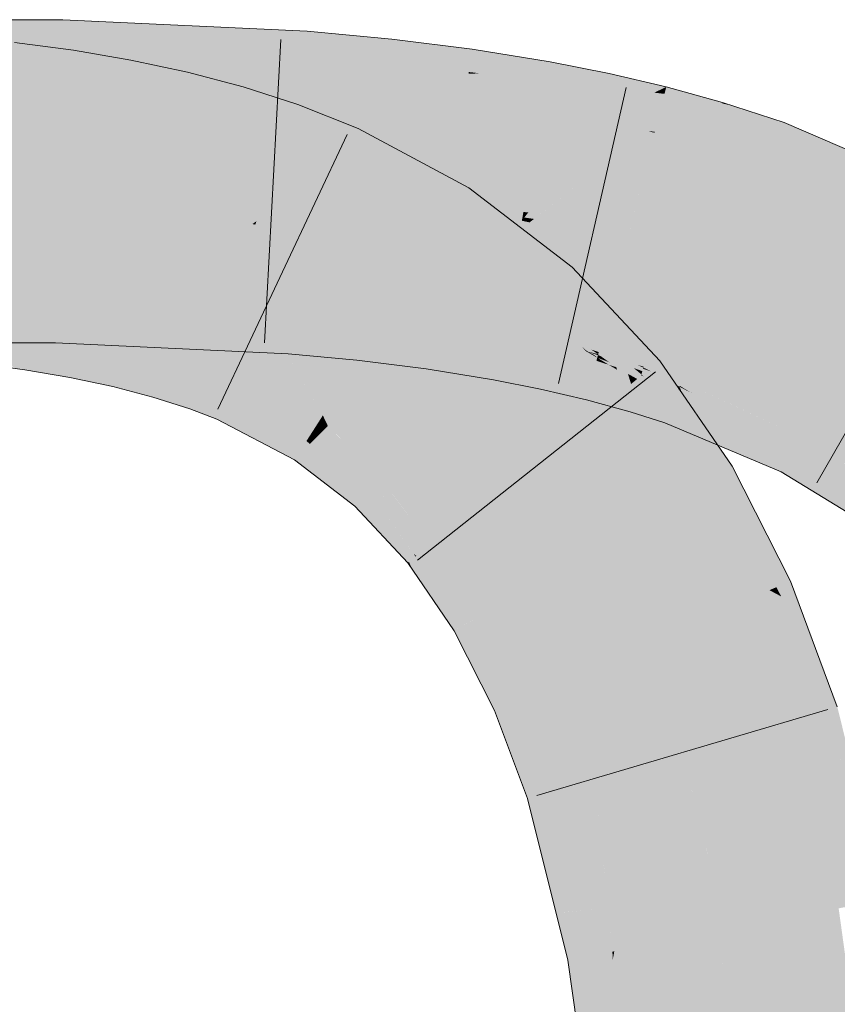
# Model space of a CAD drawing. Extents: x -420 to 300, y 62 to 1162.
# Tile 244 of 256: x 169.864 to 170.496, y 927.64 to 928.402. Entities that reach past the tile are written whole.
import ezdxf

# ---------------------------------------------------------------- set-up
doc = ezdxf.new("R2010")
doc.units = 0
doc.layers.get('0').update_dxf_attribs({"lineweight": 35})
doc.layers.add('E_Leerrohr 25-A06G9FCX8I', color=7, linetype='Continuous', lineweight=9, true_color=0xff8000)
doc.layers.add('E_Leerrohr 25-Shading', color=7, linetype='Continuous', lineweight=9, true_color=0xff8000)

# ---------------------------------------------------------------- blocks, each defined once
blk = doc.blocks.new('Shading-A06G9EZB8I', base_point=(236.97969, 757.78326))
at = {"layer": 'E_Leerrohr 25-Shading', "color": 43, "true_color": 0xd7ab7f}
for points in [[(169.85866, 928.40161), (169.77026, 928.36505), (169.89622, 928.36664), (169.86951, 928.36499)], [(169.85866, 928.40161), (169.89622, 928.36664), (169.89703, 928.40155)], [(170.08601, 928.39282), (169.89703, 928.40155), (169.92229, 928.36877), (169.89629, 928.36914)], [(170.08458, 928.36804), (170.08601, 928.39282), (170.01974, 928.36755), (169.92229, 928.36877)], [(170.08601, 928.39282), (170.08456, 928.36798), (170.15172, 928.38672), (170.10822, 928.36719)], [(169.89978, 928.3418), (169.90532, 928.37799), (169.85556, 928.34778), (169.85963, 928.38416)], [(170.15172, 928.38672), (170.10822, 928.36719), (170.14943, 928.36572)], [(170.21121, 928.36121), (170.21375, 928.37891), (170.14943, 928.36572), (170.15172, 928.38672)], [(169.94275, 928.33447), (169.94965, 928.37042), (169.89978, 928.3418), (169.90532, 928.37799)], [(170.22037, 928.36011), (170.21375, 928.37891), (170.21121, 928.36121)], [(170.22037, 928.36011), (170.27261, 928.36078), (170.21375, 928.37891), (170.27411, 928.36914)], [(169.86951, 928.36499), (169.89619, 928.36499), (169.89622, 928.36664)], [(169.90823, 928.36676), (169.89619, 928.36499), (170.08456, 928.36798), (169.90817, 928.36444)], [(169.89622, 928.36664), (169.89619, 928.36499), (169.90823, 928.36676)], [(169.89629, 928.36914), (169.89622, 928.36664), (169.92229, 928.36877), (169.90823, 928.36676)], [(169.90817, 928.36444), (170.08389, 928.35626), (170.08456, 928.36798)], [(169.92229, 928.36877), (169.90823, 928.36676), (170.01974, 928.36755)], [(169.90823, 928.36676), (170.08456, 928.36798), (170.08458, 928.36804)], [(169.98495, 928.32544), (169.99344, 928.36102), (169.94275, 928.33447), (169.94965, 928.37042)], [(170.08456, 928.36798), (170.08389, 928.35626), (170.10822, 928.36719)], [(170.10822, 928.36719), (170.08389, 928.35626), (170.14847, 928.35706), (170.10875, 928.35394)], [(170.10822, 928.36719), (170.14847, 928.35706), (170.14943, 928.36572)], [(170.14847, 928.35706), (170.21103, 928.35999), (170.14943, 928.36572), (170.21121, 928.36121)], [(170.31964, 928.35962), (170.31973, 928.36011), (170.27261, 928.36078), (170.27411, 928.36914)], [(170.02632, 928.31451), (170.03658, 928.34967), (169.98495, 928.32544), (169.99344, 928.36102)], [(170.14847, 928.35706), (170.14833, 928.35571), (170.21103, 928.35999), (170.21043, 928.35577)], [(170.22337, 928.36017), (170.21103, 928.35999), (170.27132, 928.35339), (170.21043, 928.35577)], [(170.21103, 928.35999), (170.22037, 928.36011), (170.21121, 928.36121)], [(170.27261, 928.36078), (170.22337, 928.36017), (170.27196, 928.35706)], [(170.22337, 928.36017), (170.27132, 928.35339), (170.27196, 928.35706)], [(170.31964, 928.35962), (170.27261, 928.36078), (170.31801, 928.35217), (170.27196, 928.35706)], [(170.36404, 928.34967), (170.31973, 928.36011), (170.35719, 928.34637), (170.31801, 928.35217)], [(170.11571, 928.35449), (170.10875, 928.35394), (170.14833, 928.35571), (170.14774, 928.35028)], [(170.14847, 928.35706), (170.11571, 928.35449), (170.14833, 928.35571)], [(170.14833, 928.35571), (170.14774, 928.35028), (170.21043, 928.35577), (170.20856, 928.34265)], [(170.21043, 928.35577), (170.20856, 928.34265), (170.27132, 928.35339), (170.26772, 928.33313)], [(170.27132, 928.35339), (170.26772, 928.33313), (170.31749, 928.34973), (170.312, 928.32434)], [(170.27196, 928.35706), (170.27132, 928.35339), (170.31801, 928.35217), (170.31749, 928.34973)], [(170.31801, 928.35217), (170.31749, 928.34973), (170.35719, 928.34637), (170.35487, 928.34521)], [(170.0667, 928.30151), (170.07895, 928.33606), (170.02632, 928.31451), (170.03658, 928.34967)], [(170.31749, 928.34973), (170.312, 928.32434), (170.35487, 928.34521)], [(170.35487, 928.34521), (170.312, 928.32434), (170.35522, 928.31506), (170.35001, 928.31537)], [(170.36266, 928.3443), (170.36298, 928.34552), (170.35487, 928.34521), (170.35719, 928.34637)], [(170.35487, 928.34521), (170.35522, 928.31506), (170.36266, 928.3443)], [(170.35522, 928.31506), (170.39954, 928.31079), (170.36266, 928.3443), (170.40733, 928.33691)], [(170.36298, 928.34552), (170.36404, 928.34967), (170.35719, 928.34637)], [(170.36266, 928.3443), (170.40707, 928.33691), (170.36298, 928.34552)], [(170.40707, 928.33691), (170.36404, 928.34967), (170.36298, 928.34552)], [(170.40707, 928.33691), (170.40733, 928.33691), (170.36404, 928.34967), (170.40756, 928.33771)], [(170.10963, 928.28448), (170.12566, 928.31744), (170.0667, 928.30151), (170.07895, 928.33606)], [(170.39954, 928.31079), (170.41571, 928.33502), (170.40733, 928.33691)], [(170.41571, 928.33502), (170.40756, 928.33771), (170.40733, 928.33691)], [(170.39954, 928.31079), (170.44814, 928.30371), (170.41571, 928.33502), (170.45543, 928.32202)], [(170.56183, 928.27643), (170.45543, 928.32202), (170.44814, 928.30371)], [(170.20024, 928.25433), (170.21132, 928.27155), (170.10985, 928.28491), (170.12566, 928.31744)], [(170.35001, 928.31537), (170.355, 928.31421), (170.35522, 928.31506)], [(170.355, 928.31421), (170.39709, 928.30261), (170.35522, 928.31506), (170.39954, 928.31079)], [(170.39709, 928.30261), (170.44189, 928.28802), (170.39954, 928.31079), (170.44814, 928.30371)], [(170.44189, 928.28802), (170.56183, 928.27643), (170.44814, 928.30371)], [(170.10963, 928.28448), (170.19154, 928.24072), (170.10985, 928.28491), (170.20024, 928.25433)], [(170.56183, 928.27643), (170.44189, 928.28802), (170.55202, 928.24524), (170.52898, 928.25073)], [(170.28758, 928.20618), (170.29115, 928.21014), (170.20024, 928.25433), (170.21132, 928.27155)], [(170.19154, 928.24072), (170.26653, 928.18304), (170.20024, 928.25433), (170.28758, 928.20618)], [(170.26653, 928.18304), (170.31792, 928.18152), (170.28758, 928.20618)], [(170.31792, 928.18152), (170.29115, 928.21014), (170.28758, 928.20618)], [(169.85866, 928.15167), (169.89125, 928.15161), (169.77026, 928.18829), (169.89211, 928.18823)], [(169.89211, 928.18823), (169.89125, 928.15161), (170.07118, 928.17816), (170.05229, 928.1441)], [(170.07353, 928.17804), (170.07364, 928.17981), (169.89211, 928.18823)], [(170.33109, 928.13849), (170.31792, 928.18152), (170.27847, 928.17029), (170.26653, 928.18304)], [(170.05229, 928.1441), (170.07152, 928.14325), (170.07118, 928.17816), (170.07353, 928.17804)], [(170.07353, 928.17804), (170.07152, 928.14325), (170.10231, 928.17474)], [(170.07364, 928.17981), (170.07353, 928.17804), (170.10437, 928.17688), (170.10231, 928.17474)], [(170.10437, 928.17688), (170.10231, 928.17474), (170.11963, 928.17279)], [(170.10437, 928.17688), (170.10626, 928.17633), (170.12848, 928.17456), (170.12842, 928.17401)], [(170.10626, 928.17633), (170.12804, 928.17053), (170.12842, 928.17401)], [(170.35898, 928.13763), (170.31792, 928.18152), (170.34903, 928.12964), (170.33109, 928.13849)], [(169.87309, 928.16705), (169.83592, 928.17206), (169.87294, 928.16602), (169.8362, 928.17157)], [(169.8362, 928.17157), (169.83804, 928.16833), (169.87294, 928.16602), (169.87244, 928.16272)], [(169.83804, 928.16833), (169.85866, 928.13208), (169.87244, 928.16272), (169.86757, 928.13086)], [(170.10231, 928.17474), (170.07152, 928.14325), (170.12804, 928.17053), (170.1245, 928.13818)], [(170.10231, 928.17474), (170.12804, 928.17053), (170.11963, 928.17279)], [(170.1245, 928.13818), (170.17828, 928.13147), (170.12804, 928.17053), (170.18158, 928.15448)], [(170.12804, 928.17053), (170.18158, 928.15448), (170.12842, 928.17401), (170.18327, 928.16626)], [(170.18327, 928.16626), (170.18347, 928.16766), (170.12842, 928.17401), (170.12848, 928.17456)], [(170.23666, 928.15796), (170.23685, 928.15906), (170.18343, 928.16736), (170.18347, 928.16766)], [(170.33109, 928.13849), (170.27847, 928.17029), (170.2943, 928.15656)], [(170.2943, 928.15656), (170.27847, 928.17029), (170.28876, 928.1593), (170.28854, 928.15948)], [(169.86757, 928.13086), (169.90251, 928.12488), (169.87244, 928.16272), (169.90834, 928.15527)], [(169.87244, 928.16272), (169.90834, 928.15527), (169.87294, 928.16602), (169.90906, 928.159)], [(169.90906, 928.159), (169.90941, 928.16083), (169.87294, 928.16602), (169.87309, 928.16705)], [(169.90906, 928.159), (169.94336, 928.15057), (169.90936, 928.16058), (169.94385, 928.15265)], [(169.94385, 928.15265), (169.94405, 928.15344), (169.90936, 928.16058), (169.90941, 928.16083)], [(170.18158, 928.15448), (170.23297, 928.13715), (170.18327, 928.16626), (170.23637, 928.15637)], [(170.18327, 928.16626), (170.23637, 928.15637), (170.18343, 928.16736), (170.23666, 928.15796)], [(169.90251, 928.12488), (169.93556, 928.11786), (169.90834, 928.15527), (169.94238, 928.14648)], [(169.90834, 928.15527), (169.94238, 928.14648), (169.90906, 928.159), (169.94336, 928.15057)], [(169.94336, 928.15057), (169.9756, 928.14069), (169.94385, 928.15265), (169.97633, 928.14319)], [(169.97633, 928.14319), (169.97681, 928.14484), (169.94385, 928.15265), (169.94405, 928.15344)], [(170.17828, 928.13147), (170.23045, 928.12299), (170.18158, 928.15448), (170.23297, 928.13715)], [(170.23297, 928.13715), (170.26857, 928.12378), (170.23637, 928.15637), (170.27376, 928.14771)], [(170.23637, 928.15637), (170.27376, 928.14771), (170.23666, 928.15796), (170.27419, 928.14966)], [(170.27419, 928.14966), (170.27458, 928.15155), (170.23666, 928.15796), (170.23685, 928.15906)], [(170.3038, 928.14612), (170.28854, 928.15948), (170.29825, 928.14911)], [(170.28876, 928.1593), (170.29662, 928.1524), (170.2943, 928.15656), (170.30267, 928.14935)], [(170.2943, 928.15656), (170.30267, 928.14935), (170.33109, 928.13849), (170.33241, 928.13416)], [(170.30267, 928.14935), (170.29662, 928.1524), (170.31049, 928.14258), (170.3038, 928.14612)], [(169.93556, 928.11786), (169.96655, 928.10968), (169.94238, 928.14648), (169.9743, 928.13629)], [(169.94238, 928.14648), (169.9743, 928.13629), (169.9425, 928.14697), (169.97453, 928.13702)], [(169.9425, 928.14697), (169.97453, 928.13702), (169.94336, 928.15057), (169.9756, 928.14069)], [(170.00719, 928.13403), (170.00751, 928.13495), (169.97672, 928.14453), (169.97681, 928.14484)], [(170.26857, 928.12378), (170.30286, 928.10962), (170.27376, 928.14771), (170.31003, 928.13776)], [(170.27376, 928.14771), (170.31003, 928.13776), (170.27419, 928.14966), (170.31061, 928.14001)], [(170.27452, 928.15125), (170.27419, 928.14966), (170.29366, 928.14648)], [(170.29366, 928.14648), (170.27419, 928.14966), (170.31113, 928.14209), (170.31061, 928.14001)], [(170.27458, 928.15155), (170.27452, 928.15125), (170.302, 928.14508), (170.29366, 928.14648)], [(170.302, 928.14508), (170.29366, 928.14648), (170.31114, 928.14215), (170.31113, 928.14209)], [(170.29825, 928.14911), (170.30228, 928.14551), (170.3038, 928.14612), (170.30841, 928.14209)], [(170.30417, 928.14386), (170.29825, 928.14911), (170.302, 928.14508)], [(170.33313, 928.11688), (170.33383, 928.11743), (170.302, 928.14508), (170.30417, 928.14386)], [(170.302, 928.14508), (170.33041, 928.11469), (170.33313, 928.11688)], [(170.31114, 928.14215), (170.31134, 928.14288), (170.302, 928.14508)], [(170.30841, 928.14209), (170.30228, 928.14551), (170.31087, 928.13995), (170.30417, 928.14386)], [(170.33241, 928.13416), (170.30267, 928.14935), (170.3336, 928.13025), (170.31049, 928.14258)], [(170.31049, 928.14258), (170.3038, 928.14612), (170.31575, 928.138), (170.30841, 928.14209)], [(169.97453, 928.13702), (170.00423, 928.12573), (169.9756, 928.14069), (170.00552, 928.12939)], [(169.9756, 928.14069), (170.00552, 928.12939), (169.97633, 928.14319), (170.00656, 928.13226)], [(169.97633, 928.14319), (170.00656, 928.13226), (169.97672, 928.14453), (170.00719, 928.13403)], [(170.23045, 928.12299), (170.26683, 928.11578), (170.23297, 928.13715), (170.26857, 928.12378)], [(170.30286, 928.10962), (170.31599, 928.10364), (170.31003, 928.13776), (170.31203, 928.13708)], [(170.30417, 928.14386), (170.33383, 928.11743), (170.31087, 928.13995), (170.33528, 928.11859)], [(170.30841, 928.14209), (170.33528, 928.11859), (170.31575, 928.138), (170.33679, 928.11981)], [(170.31003, 928.13776), (170.31203, 928.13708), (170.31061, 928.14001), (170.31172, 928.13971)], [(170.3336, 928.13025), (170.31049, 928.14258), (170.33441, 928.12762), (170.31575, 928.138)], [(170.31061, 928.14001), (170.31172, 928.13971), (170.31114, 928.14215), (170.31145, 928.14203)], [(170.31145, 928.14203), (170.31134, 928.14288), (170.31114, 928.14215)], [(170.31145, 928.14203), (170.31172, 928.14191), (170.31134, 928.14288), (170.32123, 928.1391)], [(170.31134, 928.14288), (170.32121, 928.1391), (170.34634, 928.13245), (170.3461, 928.13159)], [(170.31134, 928.14288), (170.34634, 928.13245), (170.34171, 928.13452)], [(170.31134, 928.14288), (170.34634, 928.13245), (170.31134, 928.14288)], [(170.31328, 928.14136), (170.31145, 928.14203), (170.31873, 928.13745), (170.31172, 928.13971)], [(170.31172, 928.14191), (170.34552, 928.1297), (170.32123, 928.1391), (170.34554, 928.12976)], [(170.31873, 928.13745), (170.31172, 928.13971), (170.32001, 928.1366)], [(170.3253, 928.13281), (170.32001, 928.1366), (170.31175, 928.1394), (170.31172, 928.13971)], [(170.31175, 928.1394), (170.31203, 928.13708), (170.3197, 928.13458)], [(170.3253, 928.13281), (170.31175, 928.1394), (170.3197, 928.13458)], [(170.33611, 928.09814), (170.31203, 928.13708), (170.31599, 928.10364)], [(170.33611, 928.09814), (170.32591, 928.13086), (170.31203, 928.13708), (170.3197, 928.13458)], [(170.33882, 928.13214), (170.31328, 928.14136), (170.34074, 928.13055), (170.31873, 928.13745)], [(170.31575, 928.138), (170.33679, 928.11981), (170.33441, 928.12762)], [(170.34074, 928.13055), (170.31873, 928.13745), (170.3448, 928.12726), (170.32001, 928.1366)], [(170.32121, 928.1391), (170.34554, 928.12976), (170.3461, 928.13159)], [(170.34903, 928.12964), (170.33109, 928.13849), (170.34599, 928.1272), (170.33241, 928.13416)], [(170.37495, 928.11438), (170.35898, 928.13763), (170.34903, 928.12964)], [(169.96655, 928.10968), (169.99525, 928.10046), (169.9743, 928.13629), (170.00386, 928.12469)], [(169.9743, 928.13629), (170.00386, 928.12469), (169.97453, 928.13702), (170.00423, 928.12573)], [(170.00552, 928.12939), (170.02904, 928.11877), (170.00656, 928.13226), (170.03055, 928.12189)], [(170.00656, 928.13226), (170.03055, 928.12189), (170.00719, 928.13403), (170.03152, 928.1239)], [(170.03152, 928.1239), (170.03232, 928.12555), (170.00719, 928.13403), (170.00751, 928.13495)], [(170.32591, 928.13086), (170.3253, 928.13281), (170.3197, 928.13458)], [(170.3448, 928.12726), (170.32001, 928.1366), (170.34457, 928.12653), (170.3253, 928.13281)], [(170.33992, 928.12238), (170.3253, 928.13281), (170.32591, 928.13086)], [(170.34457, 928.12653), (170.3253, 928.13281), (170.34274, 928.12036)], [(170.34274, 928.12036), (170.33992, 928.12238), (170.33611, 928.09814), (170.32591, 928.13086)], [(170.34599, 928.1272), (170.33241, 928.13416), (170.34332, 928.12506), (170.3336, 928.13025)], [(170.34332, 928.12506), (170.3336, 928.13025), (170.34157, 928.12366), (170.33441, 928.12762)], [(170.34074, 928.13055), (170.34535, 928.12909), (170.33882, 928.13214), (170.34552, 928.1297)], [(170.3448, 928.12726), (170.34535, 928.12909), (170.34074, 928.13055)], [(170.34634, 928.13245), (170.34657, 928.13318), (170.34171, 928.13452)], [(170.35788, 928.12457), (170.34554, 928.12976), (170.34535, 928.12909)], [(170.35788, 928.12457), (170.3461, 928.13159), (170.34554, 928.12976)], [(170.38063, 928.10608), (170.37495, 928.11438), (170.34599, 928.1272), (170.34903, 928.12964)], [(170.35223, 928.12952), (170.34634, 928.13245), (170.3461, 928.13159)], [(170.35788, 928.12457), (170.37347, 928.1189), (170.3461, 928.13159), (170.35223, 928.12952)], [(170.34634, 928.13245), (170.37654, 928.12378), (170.34657, 928.13318)], [(170.34634, 928.13245), (170.34639, 928.13239), (170.37654, 928.12378), (170.37598, 928.12231)], [(170.34639, 928.13239), (170.37442, 928.11841), (170.37598, 928.12231)], [(169.99525, 928.10046), (170.01631, 928.09259), (170.00386, 928.12469), (170.02676, 928.11407)], [(170.00386, 928.12469), (170.02676, 928.11407), (170.00423, 928.12573), (170.02733, 928.11523)], [(170.00423, 928.12573), (170.02733, 928.11523), (170.00552, 928.12939), (170.02904, 928.11877)], [(170.02904, 928.11877), (170.08878, 928.08069), (170.03055, 928.12189), (170.09113, 928.08435)], [(170.03055, 928.12189), (170.09113, 928.08435), (170.03152, 928.1239), (170.0929, 928.0871)], [(170.03152, 928.1239), (170.0929, 928.0871), (170.0322, 928.12531), (170.09448, 928.0896)], [(170.09448, 928.0896), (170.09602, 928.09198), (170.0322, 928.12531), (170.03232, 928.12555)], [(170.26683, 928.11578), (170.30229, 928.10742), (170.26857, 928.12378), (170.30286, 928.10962)], [(170.33441, 928.12762), (170.33679, 928.11981), (170.34157, 928.12366)], [(170.34332, 928.12506), (170.33679, 928.11981), (170.38637, 928.09778), (170.41501, 928.05609)], [(170.35216, 928.1134), (170.34648, 928.12579), (170.34274, 928.12036), (170.34457, 928.12653)], [(170.34599, 928.1272), (170.34332, 928.12506), (170.38063, 928.10608), (170.38637, 928.09778)], [(170.3448, 928.12726), (170.34457, 928.12653), (170.34587, 928.12634)], [(170.34587, 928.12634), (170.34457, 928.12653), (170.34622, 928.12604)], [(170.34457, 928.12653), (170.34648, 928.12579), (170.34622, 928.12604)], [(170.34535, 928.12909), (170.3448, 928.12726), (170.35788, 928.12457), (170.34587, 928.12634)], [(170.35788, 928.12457), (170.34587, 928.12634), (170.37183, 928.11841), (170.34622, 928.12604)], [(170.34648, 928.12579), (170.37183, 928.11841), (170.34622, 928.12604)], [(170.36958, 928.10626), (170.34648, 928.12579), (170.36781, 928.10181), (170.35216, 928.1134)], [(170.37337, 928.11578), (170.34648, 928.12579), (170.36958, 928.10626)], [(170.34648, 928.12579), (170.37337, 928.11578), (170.37183, 928.11841), (170.3737, 928.11664)], [(170.35788, 928.12457), (170.37183, 928.11841), (170.37129, 928.1189)], [(170.37415, 928.11774), (170.37442, 928.11841), (170.35788, 928.12457), (170.37347, 928.1189)], [(170.37442, 928.11841), (170.46013, 928.06573), (170.37598, 928.12231), (170.46701, 928.07916)], [(170.37645, 928.12354), (170.37598, 928.12231), (170.40564, 928.11023), (170.42418, 928.09949)], [(170.37654, 928.12378), (170.37645, 928.12354), (170.39786, 928.11469), (170.40564, 928.11023)], [(170.02676, 928.11407), (170.0856, 928.07574), (170.02733, 928.11523), (170.08659, 928.07727)], [(170.02733, 928.11523), (170.08659, 928.07727), (170.02904, 928.11877), (170.08878, 928.08069)], [(170.33313, 928.11688), (170.33041, 928.11469), (170.34154, 928.10699)], [(170.34154, 928.10699), (170.33041, 928.11469), (170.37769, 928.06439), (170.39146, 928.04211)], [(170.39146, 928.04211), (170.33041, 928.11469), (170.34015, 928.10052)], [(170.34485, 928.10474), (170.33383, 928.11743), (170.34154, 928.10699), (170.33313, 928.11688)], [(170.35152, 928.1001), (170.33528, 928.11859), (170.34485, 928.10474), (170.33383, 928.11743)], [(170.3587, 928.09509), (170.33679, 928.11981), (170.35152, 928.1001), (170.33528, 928.11859)], [(170.36301, 928.08972), (170.35216, 928.1134), (170.33611, 928.09814), (170.34274, 928.12036)], [(170.41501, 928.05609), (170.33679, 928.11981), (170.3587, 928.09509)], [(170.42416, 928.0639), (170.37593, 928.11432), (170.36958, 928.10626), (170.37337, 928.11578)], [(170.37183, 928.11841), (170.37415, 928.11774), (170.37129, 928.1189)], [(170.3737, 928.11664), (170.37415, 928.11774), (170.37183, 928.11841)], [(170.37337, 928.11578), (170.37561, 928.11462), (170.3737, 928.11664)], [(170.37561, 928.11462), (170.37337, 928.11578), (170.37593, 928.11432)], [(170.37561, 928.11462), (170.37415, 928.11774), (170.3737, 928.11664)], [(170.38359, 928.11279), (170.37442, 928.11841), (170.37415, 928.11774)], [(170.37561, 928.11462), (170.40468, 928.09985), (170.37415, 928.11774), (170.38359, 928.11279)], [(170.40468, 928.09985), (170.37561, 928.11462), (170.46013, 928.06573), (170.37593, 928.11432)], [(170.46013, 928.06573), (170.37593, 928.11432), (170.45294, 928.0517), (170.42416, 928.0639)], [(170.39786, 928.11469), (170.40564, 928.11023), (170.46964, 928.08429), (170.46826, 928.08167)], [(170.01631, 928.09259), (170.07625, 928.06116), (170.02676, 928.11407), (170.0856, 928.07574)], [(170.30229, 928.10742), (170.31599, 928.10364), (170.30286, 928.10962)], [(170.34485, 928.10474), (170.34154, 928.10699), (170.37277, 928.07233), (170.37769, 928.06439)], [(170.35216, 928.1134), (170.36301, 928.08972), (170.36781, 928.10181)], [(170.40564, 928.11023), (170.42418, 928.09949), (170.46826, 928.08167), (170.46701, 928.07916)], [(170.34015, 928.10052), (170.3835, 928.03741), (170.39146, 928.04211)], [(170.37277, 928.07233), (170.36545, 928.08417), (170.34485, 928.10474), (170.35152, 928.1001)], [(170.36545, 928.08417), (170.3587, 928.09509), (170.35152, 928.1001)], [(170.36781, 928.10181), (170.36301, 928.08972), (170.40372, 928.07251)], [(170.40746, 928.07092), (170.36958, 928.10626), (170.40372, 928.07251), (170.36781, 928.10181)], [(170.42416, 928.0639), (170.36958, 928.10626), (170.40746, 928.07092)], [(170.09764, 928.08276), (170.10214, 928.08728), (170.0929, 928.0871), (170.09602, 928.09198)], [(170.41501, 928.05609), (170.3587, 928.09509), (170.40074, 928.04761)], [(170.40074, 928.04761), (170.3587, 928.09509), (170.39861, 928.04639), (170.36545, 928.08417)], [(170.08878, 928.08069), (170.09227, 928.07733), (170.09113, 928.08435), (170.09532, 928.08038)], [(170.09113, 928.08435), (170.09532, 928.08038), (170.0929, 928.0871), (170.09764, 928.08276)], [(170.13998, 928.04382), (170.14282, 928.04694), (170.09764, 928.08276), (170.10214, 928.08728)], [(170.10214, 928.08728), (170.10426, 928.08521), (170.14763, 928.05225), (170.14612, 928.05054)], [(170.10426, 928.08521), (170.14282, 928.04694), (170.14612, 928.05054)], [(170.39861, 928.04639), (170.36545, 928.08417), (170.39636, 928.04504), (170.37277, 928.07233)], [(170.50179, 928.05859), (170.51189, 928.05682), (170.46826, 928.08167), (170.46964, 928.08429)], [(170.51189, 928.05682), (170.51588, 928.05615), (170.46964, 928.08429)], [(170.08659, 928.07727), (170.0856, 928.07574), (170.08946, 928.07452), (170.0882, 928.07324)], [(170.08946, 928.07452), (170.09227, 928.07733), (170.08659, 928.07727), (170.08878, 928.08069)], [(170.13115, 928.03406), (170.13391, 928.03711), (170.08946, 928.07452), (170.09227, 928.07733)], [(170.09227, 928.07733), (170.13391, 928.03711), (170.09532, 928.08038), (170.13727, 928.04083)], [(170.09532, 928.08038), (170.13727, 928.04083), (170.09764, 928.08276), (170.13998, 928.04382)], [(170.46701, 928.07916), (170.46013, 928.06573), (170.49426, 928.05988)], [(170.46826, 928.08167), (170.46701, 928.07916), (170.50179, 928.05859), (170.49426, 928.05988)], [(170.0856, 928.07574), (170.07625, 928.06116), (170.0882, 928.07324)], [(170.0882, 928.07324), (170.07625, 928.06116), (170.12967, 928.03247), (170.123, 928.02515)], [(170.08946, 928.07452), (170.0882, 928.07324), (170.13115, 928.03406), (170.12967, 928.03247)], [(170.39636, 928.04504), (170.37277, 928.07233), (170.39488, 928.04413), (170.37769, 928.06439)], [(170.37769, 928.06439), (170.39146, 928.04211), (170.39488, 928.04413)], [(170.45294, 928.0517), (170.52699, 928.00665), (170.46013, 928.06573), (170.52902, 928.00952)], [(170.49426, 928.05988), (170.46013, 928.06573), (170.5412, 928.02661), (170.52902, 928.00952)], [(170.45735, 927.96606), (170.46014, 927.96729), (170.40074, 928.04761), (170.41501, 928.05609)], [(170.50179, 928.05859), (170.49426, 928.05988), (170.54352, 928.02985), (170.5412, 928.02661)], [(170.14282, 928.04694), (170.13727, 928.04083), (170.1515, 928.03534), (170.14336, 928.03241)], [(170.14282, 928.04694), (170.18153, 927.99542), (170.14612, 928.05054), (170.1873, 928)], [(170.14612, 928.05054), (170.1873, 928), (170.14763, 928.05225), (170.19073, 928.00275)], [(170.19073, 928.00275), (170.19247, 928.00415), (170.14763, 928.05225)], [(170.45461, 927.96484), (170.39861, 928.04639), (170.45155, 927.9635), (170.39636, 928.04504)], [(170.40074, 928.04761), (170.39861, 928.04639), (170.45735, 927.96606), (170.45461, 927.96484)], [(170.13727, 928.04083), (170.13391, 928.03711), (170.14336, 928.03241), (170.13849, 928.03064)], [(170.3835, 928.03741), (170.42659, 927.95264), (170.39146, 928.04211), (170.44391, 927.96021)], [(170.39488, 928.04413), (170.39146, 928.04211), (170.44925, 927.96252), (170.44391, 927.96021)], [(170.45155, 927.9635), (170.39636, 928.04504), (170.44925, 927.96252), (170.39488, 928.04413)], [(170.12967, 928.03247), (170.123, 928.02515), (170.16487, 927.98206), (170.16389, 927.98126)], [(170.13115, 928.03406), (170.12967, 928.03247), (170.16681, 927.98358), (170.16487, 927.98206)], [(170.16681, 927.98358), (170.17003, 927.98615), (170.13115, 928.03406), (170.13391, 928.03711)], [(170.1515, 928.03534), (170.13849, 928.03064), (170.17064, 927.98669), (170.16837, 927.98853)], [(170.1515, 928.03534), (170.17064, 927.98669), (170.18153, 927.99542)], [(170.18153, 927.99542), (170.21426, 927.93726), (170.1873, 928), (170.2202, 927.9408)], [(170.1873, 928), (170.2202, 927.9408), (170.19073, 928.00275), (170.22572, 927.94403)], [(170.19073, 928.00275), (170.22572, 927.94403), (170.19247, 928.00415), (170.22952, 927.94629)], [(170.22952, 927.94629), (170.23137, 927.94739), (170.19247, 928.00415)], [(170.18997, 927.96472), (170.18153, 927.99542), (170.17064, 927.98669)], [(170.21426, 927.93726), (170.18153, 927.99542), (170.2142, 927.93726), (170.18997, 927.96472)], [(170.17754, 927.96136), (170.19286, 927.93896), (170.16681, 927.98358), (170.17003, 927.98615)], [(170.16837, 927.98853), (170.17003, 927.98615), (170.17064, 927.98669)], [(170.17003, 927.98615), (170.18997, 927.96472), (170.17064, 927.98669)], [(170.17003, 927.98615), (170.19286, 927.93896), (170.18997, 927.96472), (170.19986, 927.92877)], [(170.16487, 927.98206), (170.16389, 927.98126), (170.16835, 927.97479)], [(170.16681, 927.98358), (170.16487, 927.98206), (170.17754, 927.96136), (170.16835, 927.97479)], [(170.18997, 927.96472), (170.19986, 927.92877), (170.2142, 927.93726)], [(170.44925, 927.96252), (170.44391, 927.96021), (170.453, 927.95538)], [(170.45705, 927.95331), (170.45155, 927.9635), (170.453, 927.95538), (170.44925, 927.96252)], [(170.46248, 927.95044), (170.45461, 927.96484), (170.45705, 927.95331), (170.45155, 927.9635)], [(170.45735, 927.96606), (170.45461, 927.96484), (170.46736, 927.94788), (170.46248, 927.95044)], [(170.46736, 927.94788), (170.46014, 927.96729), (170.45735, 927.96606)], [(170.42659, 927.95264), (170.46132, 927.85944), (170.44391, 927.96021), (170.48726, 927.86713)], [(170.49643, 927.86987), (170.44391, 927.96021), (170.48726, 927.86713)], [(170.44391, 927.96021), (170.49643, 927.86987), (170.453, 927.95538), (170.48941, 927.88654)], [(170.48941, 927.88654), (170.47662, 927.91687), (170.453, 927.95538), (170.45705, 927.95331)], [(170.22952, 927.94629), (170.25883, 927.87921), (170.23135, 927.94739), (170.2628, 927.88098)], [(170.2628, 927.88098), (170.26463, 927.88177), (170.23135, 927.94739), (170.23137, 927.94739)], [(170.47662, 927.91687), (170.46248, 927.95044), (170.45705, 927.95331)], [(170.46736, 927.94788), (170.46248, 927.95044), (170.47491, 927.92761)], [(170.47491, 927.92761), (170.46248, 927.95044), (170.48412, 927.90289), (170.47662, 927.91687)], [(170.21426, 927.93726), (170.24185, 927.87177), (170.2202, 927.9408), (170.24521, 927.87323)], [(170.2202, 927.9408), (170.24521, 927.87323), (170.22572, 927.94403), (170.25281, 927.87659)], [(170.22572, 927.94403), (170.25281, 927.87659), (170.22952, 927.94629), (170.25883, 927.87921)], [(170.19986, 927.92877), (170.23109, 927.86707), (170.21426, 927.93726), (170.24185, 927.87177)], [(170.48412, 927.90289), (170.47662, 927.91687), (170.49217, 927.88129), (170.48941, 927.88654)], [(170.48941, 927.88654), (170.49643, 927.86987), (170.49217, 927.88129)], [(170.25281, 927.87659), (170.25983, 927.84943), (170.25883, 927.87921), (170.26242, 927.86682)], [(170.26242, 927.86682), (170.26463, 927.88177), (170.25883, 927.87921)], [(170.29181, 927.80933), (170.26463, 927.88177), (170.28003, 927.80585), (170.26242, 927.86682)], [(170.23109, 927.86707), (170.2567, 927.79895), (170.24185, 927.87177), (170.26402, 927.80109)], [(170.24185, 927.87177), (170.2563, 927.82568), (170.24521, 927.87323)], [(170.24521, 927.87323), (170.2563, 927.82568), (170.25281, 927.87659), (170.25983, 927.84943)], [(170.26242, 927.86682), (170.25983, 927.84943), (170.28003, 927.80585), (170.27176, 927.80341)], [(170.48726, 927.86713), (170.46132, 927.85944), (170.4984, 927.71417), (170.49384, 927.72864)], [(170.48726, 927.86713), (170.5181, 927.76813), (170.49643, 927.86987), (170.52777, 927.74359)], [(170.48726, 927.86713), (170.4984, 927.71417), (170.53284, 927.72076)], [(170.25983, 927.84943), (170.2563, 927.82568), (170.27176, 927.80341), (170.26402, 927.80109)], [(170.27176, 927.80341), (170.26402, 927.80109), (170.27449, 927.78094)], [(170.31564, 927.71362), (170.29181, 927.80933), (170.27449, 927.78094), (170.27176, 927.80341)], [(170.26402, 927.80109), (170.2567, 927.79895), (170.28281, 927.71082), (170.27875, 927.71051)], [(170.28281, 927.71082), (170.28305, 927.71088), (170.26402, 927.80109), (170.27449, 927.78094)], [(170.28305, 927.71088), (170.30974, 927.71313), (170.27449, 927.78094)], [(170.31564, 927.71362), (170.27449, 927.78094), (170.30974, 927.71313)], [(170.49384, 927.72864), (170.49747, 927.71399), (170.4984, 927.71417)], [(170.27875, 927.71051), (170.28789, 927.67383), (170.28281, 927.71082), (170.29041, 927.67432)], [(170.32236, 927.68042), (170.32133, 927.6908), (170.28281, 927.71082), (170.30974, 927.71313)], [(170.32236, 927.68042), (170.28281, 927.71082), (170.29041, 927.67432)], [(170.30974, 927.71313), (170.32133, 927.6908), (170.31564, 927.71362)], [(170.32133, 927.6908), (170.32236, 927.68042), (170.32341, 927.68066)], [(170.32341, 927.68066), (170.32384, 927.68073), (170.32133, 927.6908)], [(170.32236, 927.68042), (170.29041, 927.67432), (170.32265, 927.67438), (170.30275, 927.56824)], [(170.32341, 927.68066), (170.32236, 927.68042), (170.32356, 927.67926), (170.32265, 927.67438)], [(170.32356, 927.67926), (170.32384, 927.68073), (170.32341, 927.68066)], [(170.32384, 927.68073), (170.32356, 927.67926), (170.34041, 927.54089), (170.3392, 927.54083)], [(170.34343, 927.54108), (170.32384, 927.68073), (170.34041, 927.54089)], [(170.28789, 927.67383), (170.30275, 927.56824), (170.29041, 927.67432)], [(170.32265, 927.67438), (170.30275, 927.56824), (170.32895, 927.54016), (170.3069, 927.53876)], [(170.3392, 927.54083), (170.32356, 927.67926), (170.32895, 927.54016), (170.32265, 927.67438)]]:
    blk.add_solid(points, dxfattribs=at)
at = {"layer": 'E_Leerrohr 25-Shading', "color": 31, "true_color": 0xfabd7f}
for points in [[(169.86951, 928.36499), (169.79959, 928.36505), (169.85568, 928.27661), (169.79028, 928.27667)], [(169.85568, 928.27661), (169.89415, 928.27661), (169.86951, 928.36499), (169.89619, 928.36499)], [(169.89467, 928.29926), (169.89415, 928.27661), (169.90817, 928.36444), (170.08389, 928.35626)], [(169.89619, 928.36499), (169.89467, 928.29926), (169.90817, 928.36444)], [(170.08389, 928.35626), (169.89415, 928.27661), (170.0824, 928.33057), (170.02127, 928.27362)], [(170.10875, 928.35394), (170.07877, 928.26801), (170.14774, 928.35028), (170.13826, 928.26385)], [(170.08067, 928.30103), (170.07877, 928.26801), (170.10469, 928.35034), (170.10875, 928.35394)], [(170.10875, 928.35394), (170.08389, 928.35626), (170.0824, 928.33057)], [(169.88812, 928.26544), (169.89978, 928.3418), (169.84666, 928.26825), (169.85556, 928.34778)], [(170.0824, 928.33057), (170.08067, 928.30103), (170.10469, 928.35034)], [(170.19653, 928.25885), (170.20856, 928.34265), (170.13826, 928.26385), (170.14774, 928.35028)], [(169.92883, 928.26196), (169.94275, 928.33447), (169.88812, 928.26544), (169.89978, 928.3418)], [(170.25349, 928.25293), (170.26772, 928.33313), (170.19653, 928.25885), (170.20856, 928.34265)], [(169.96886, 928.25775), (169.98495, 928.32544), (169.92883, 928.26196), (169.94275, 928.33447)], [(170.0824, 928.33057), (170.01828, 928.27081), (170.08067, 928.30103), (170.06586, 928.26862)], [(170.26772, 928.33313), (170.25349, 928.25293), (170.312, 928.32434), (170.25717, 928.2525)], [(170.00826, 928.25262), (170.02632, 928.31451), (169.96886, 928.25775), (169.98495, 928.32544)], [(170.312, 928.32434), (170.25717, 928.2525), (170.30225, 928.2793), (170.26654, 928.25134)], [(170.35001, 928.31537), (170.312, 928.32434), (170.30225, 928.2793)], [(170.02632, 928.31451), (170.00826, 928.25262), (170.0667, 928.30151), (170.0206, 928.25067)], [(170.29329, 928.23792), (170.33316, 928.22858), (170.35001, 928.31537), (170.355, 928.31421)], [(170.29329, 928.23792), (170.35001, 928.31537), (170.30225, 928.2793)], [(170.37245, 928.21997), (170.39709, 928.30261), (170.33334, 928.22925), (170.355, 928.31421)], [(170.0667, 928.30151), (170.0206, 928.25067), (170.04715, 928.24652)], [(170.10706, 928.28552), (170.0667, 928.30151), (170.04689, 928.24579)], [(170.06586, 928.26862), (170.07877, 928.26801), (170.08067, 928.30103)], [(170.41086, 928.21002), (170.44189, 928.28802), (170.37245, 928.21997), (170.39709, 928.30261)], [(170.04689, 928.24579), (170.04594, 928.2431), (170.10706, 928.28552), (170.05984, 928.24011)], [(170.10706, 928.28552), (170.05984, 928.24011), (170.10963, 928.28448), (170.08542, 928.23468)], [(170.17232, 928.21082), (170.19154, 928.24072), (170.08542, 928.23468), (170.10963, 928.28448)], [(170.44189, 928.28802), (170.41086, 928.21002), (170.52898, 928.25073), (170.44513, 928.1994)], [(169.77026, 928.18829), (169.89211, 928.18823), (169.73366, 928.27667), (169.89415, 928.27661)], [(169.89415, 928.27661), (169.89401, 928.27063), (170.01828, 928.27081), (169.99109, 928.25305)], [(169.89415, 928.27661), (170.01828, 928.27081), (170.02127, 928.27362)], [(170.2583, 928.24487), (170.29329, 928.23792), (170.30225, 928.2793)], [(169.84573, 928.25989), (169.88644, 928.25439), (169.84666, 928.26825), (169.88812, 928.26544)], [(169.89401, 928.27063), (169.89211, 928.18823), (169.99109, 928.25305)], [(170.01828, 928.27081), (169.99109, 928.25305), (170.04372, 928.24353)], [(170.07536, 928.20953), (170.07877, 928.26801), (170.01828, 928.27081)], [(170.10437, 928.17688), (170.07877, 928.26801), (170.07536, 928.20953)], [(170.1214, 928.26501), (170.07877, 928.26801), (170.12083, 928.26404)], [(170.07877, 928.26801), (170.13722, 928.25439), (170.12083, 928.26404)], [(170.07877, 928.26801), (170.10437, 928.17688), (170.13722, 928.25439), (170.12848, 928.17456)], [(169.87309, 928.16705), (169.88644, 928.25439), (169.83592, 928.17206), (169.84573, 928.25989)], [(169.88644, 928.25439), (169.92609, 928.24762), (169.88812, 928.26544), (169.92883, 928.26196)], [(169.92868, 928.26117), (169.92609, 928.24762), (169.96846, 928.25604), (169.96451, 928.23944)], [(169.92883, 928.26196), (169.92868, 928.26117), (169.96886, 928.25775), (169.96846, 928.25604)], [(170.13826, 928.26385), (170.1214, 928.26501), (170.13811, 928.26245), (170.12083, 928.26404)], [(170.13722, 928.25439), (170.13811, 928.26245), (170.12083, 928.26404)], [(170.19119, 928.22156), (170.19601, 928.25519), (170.13722, 928.25439), (170.13811, 928.26245)], [(170.13811, 928.26245), (170.19601, 928.25519), (170.13826, 928.26385), (170.19653, 928.25885)], [(169.90941, 928.16083), (169.92609, 928.24762), (169.87309, 928.16705), (169.88644, 928.25439)], [(169.99109, 928.25305), (169.89211, 928.18823), (170.07536, 928.20953), (170.07364, 928.17981)], [(169.96451, 928.23944), (170.00156, 928.22968), (169.96886, 928.25775), (170.00826, 928.25262)], [(169.99109, 928.25305), (170.07536, 928.20953), (170.04372, 928.24353)], [(170.00826, 928.25262), (170.00156, 928.22968), (170.0206, 928.25067)], [(170.12848, 928.17456), (170.18347, 928.16766), (170.13722, 928.25439), (170.19119, 928.22156)], [(170.24219, 928.18921), (170.25229, 928.24609), (170.19119, 928.22156), (170.19601, 928.25519)], [(170.19614, 928.25604), (170.19601, 928.25519), (170.25278, 928.24884), (170.25229, 928.24609)], [(170.19653, 928.25885), (170.19614, 928.25604), (170.25349, 928.25293), (170.25278, 928.24884)], [(170.25717, 928.2525), (170.25349, 928.25293), (170.25423, 928.2486), (170.25278, 928.24884)], [(170.26654, 928.25134), (170.25717, 928.2525), (170.26167, 928.2475), (170.25423, 928.2486)], [(169.94405, 928.15344), (169.96451, 928.23944), (169.90941, 928.16083), (169.92609, 928.24762)], [(170.0206, 928.25067), (170.00156, 928.22968), (170.04689, 928.24579), (170.01714, 928.22467)], [(170.0206, 928.25067), (170.04689, 928.24579), (170.04715, 928.24652)], [(170.04689, 928.24579), (170.0437, 928.24353), (170.04594, 928.2431)], [(170.25229, 928.24609), (170.24219, 928.18921), (170.2583, 928.24487), (170.24406, 928.18793)], [(170.2583, 928.24487), (170.24406, 928.18793), (170.28688, 928.20837), (170.27766, 928.16577)], [(170.25278, 928.24884), (170.25229, 928.24609), (170.25423, 928.2486)], [(170.25423, 928.2486), (170.25229, 928.24609), (170.26167, 928.2475), (170.2583, 928.24487)], [(170.28688, 928.20837), (170.29329, 928.23792), (170.2583, 928.24487)], [(170.4366, 928.19421), (170.5099, 928.16296), (170.52898, 928.25073), (170.55019, 928.24164)], [(169.97681, 928.14484), (170.00156, 928.22968), (169.94405, 928.15344), (169.96451, 928.23944)], [(170.0437, 928.24353), (170.01714, 928.22467), (170.04594, 928.2431), (170.03711, 928.21826)], [(170.04594, 928.2431), (170.03711, 928.21826), (170.05984, 928.24011)], [(170.05984, 928.24011), (170.03711, 928.21826), (170.08542, 928.23468), (170.07098, 928.20502)], [(170.26189, 928.17792), (170.26653, 928.18304), (170.17232, 928.21082), (170.19154, 928.24072)], [(170.31764, 928.16766), (170.33316, 928.22858), (170.28688, 928.20837), (170.29329, 928.23792)], [(170.00327, 928.22913), (170.00156, 928.22968), (169.99394, 928.17877), (169.98819, 928.1839)], [(170.00327, 928.22913), (169.99394, 928.17877), (170.01297, 928.21643)], [(170.01297, 928.21643), (170.01714, 928.22467), (170.00327, 928.22913)], [(170.08531, 928.2345), (170.07098, 928.20502), (170.17099, 928.20874), (170.14378, 928.16638)], [(170.08542, 928.23468), (170.08531, 928.2345), (170.17232, 928.21082), (170.17099, 928.20874)], [(170.33757, 928.18011), (170.33316, 928.22858), (170.32428, 928.19373)], [(170.33316, 928.22858), (170.37184, 928.2179), (170.33334, 928.22925), (170.37245, 928.21997)], [(170.33316, 928.22858), (170.33757, 928.18011), (170.37184, 928.2179), (170.35516, 928.16205)], [(170.01714, 928.22467), (170.01297, 928.21643), (170.03197, 928.2038), (170.02901, 928.1955)], [(170.03197, 928.2038), (170.03711, 928.21826), (170.01714, 928.22467)], [(170.19119, 928.22156), (170.18916, 928.20734), (170.24219, 928.18921), (170.24055, 928.17993)], [(170.02901, 928.1955), (170.01297, 928.21643), (170.0161, 928.15912), (169.99394, 928.17877)], [(170.0542, 928.17047), (170.07098, 928.20502), (170.03197, 928.2038), (170.03711, 928.21826)], [(170.38087, 928.13464), (170.40921, 928.20587), (170.35516, 928.16205), (170.37184, 928.2179)], [(170.37184, 928.2179), (170.40921, 928.20587), (170.37245, 928.21997), (170.41086, 928.21002)], [(170.07364, 928.17981), (170.10437, 928.17688), (170.07536, 928.20953)], [(170.17085, 928.2085), (170.14378, 928.16638), (170.25612, 928.17157), (170.20708, 928.11761)], [(170.25853, 928.17426), (170.17099, 928.20874), (170.25612, 928.17157), (170.17085, 928.2085)], [(170.17232, 928.21082), (170.17099, 928.20874), (170.26189, 928.17792), (170.25853, 928.17426)], [(170.18916, 928.20734), (170.18347, 928.16766), (170.24055, 928.17993), (170.23685, 928.15906)], [(170.31061, 928.14484), (170.28688, 928.20837), (170.30605, 928.14636), (170.27766, 928.16577)], [(170.31764, 928.16766), (170.28688, 928.20837), (170.31174, 928.14447), (170.31061, 928.14484)], [(170.40921, 928.20587), (170.38087, 928.13464), (170.4366, 928.19421), (170.38333, 928.13171)], [(170.40952, 928.20667), (170.40921, 928.20587), (170.4397, 928.19611), (170.4366, 928.19421)], [(170.44513, 928.1994), (170.41086, 928.21002), (170.4397, 928.19611), (170.40952, 928.20667)], [(170.03197, 928.2038), (170.02901, 928.1955), (170.0542, 928.17047), (170.052, 928.16602)], [(170.09824, 928.09546), (170.14378, 928.16638), (170.0542, 928.17047), (170.07098, 928.20502)], [(170.052, 928.16602), (170.02901, 928.1955), (170.03899, 928.13922), (170.0161, 928.15912)], [(170.31764, 928.16766), (170.34171, 928.13452), (170.32428, 928.19373), (170.33757, 928.18011)], [(170.4366, 928.19421), (170.38333, 928.13171), (170.46964, 928.08429), (170.39786, 928.11469)], [(170.4366, 928.19421), (170.46964, 928.08429), (170.48532, 928.11493)], [(170.48532, 928.11493), (170.5099, 928.16296), (170.4366, 928.19421)], [(169.98819, 928.1839), (169.97681, 928.14484), (169.99394, 928.17877)], [(170.24406, 928.18793), (170.24219, 928.18921), (170.24188, 928.17914), (170.24055, 928.17993)], [(170.27766, 928.16577), (170.24406, 928.18793), (170.2764, 928.15991), (170.24188, 928.17914)], [(170.26653, 928.18304), (170.26189, 928.17792), (170.27847, 928.17029)], [(169.99394, 928.17877), (169.97681, 928.14484), (170.0161, 928.15912), (170.00751, 928.13495)], [(170.24055, 928.17993), (170.23685, 928.15906), (170.24188, 928.17914)], [(170.24188, 928.17914), (170.23685, 928.15906), (170.2764, 928.15991), (170.27458, 928.15155)], [(170.27847, 928.17029), (170.26189, 928.17792), (170.28854, 928.15948), (170.25853, 928.17426)], [(170.33757, 928.18011), (170.34171, 928.13452), (170.35516, 928.16205), (170.34657, 928.13318)], [(170.0542, 928.17047), (170.052, 928.16602), (170.06924, 928.14484)], [(170.25853, 928.17426), (170.20708, 928.11761), (170.28854, 928.15948), (170.33041, 928.11469)], [(170.31764, 928.16766), (170.31174, 928.14447), (170.34149, 928.13483)], [(170.09824, 928.09546), (170.052, 928.16602), (170.09602, 928.09198), (170.03899, 928.13922)], [(170.052, 928.16602), (170.09824, 928.09546), (170.06924, 928.14484)], [(170.10214, 928.08728), (170.14378, 928.16638), (170.09824, 928.09546)], [(170.10214, 928.08728), (170.14763, 928.05225), (170.14378, 928.16638), (170.20708, 928.11761)], [(170.2764, 928.15991), (170.27458, 928.15155), (170.302, 928.14508)], [(170.31099, 928.14301), (170.27766, 928.16577), (170.302, 928.14508), (170.2764, 928.15991)], [(170.34657, 928.13318), (170.37654, 928.12378), (170.35516, 928.16205), (170.38087, 928.13464)], [(170.0161, 928.15912), (170.00751, 928.13495), (170.03899, 928.13922), (170.03232, 928.12555)], [(170.31134, 928.14288), (170.31061, 928.14484), (170.31099, 928.14301), (170.30605, 928.14636)], [(170.31061, 928.14484), (170.31134, 928.14288), (170.31174, 928.14447)], [(170.48532, 928.11493), (170.51588, 928.05615), (170.50415, 928.15173), (170.51129, 928.13818)], [(170.03899, 928.13922), (170.03232, 928.12555), (170.09602, 928.09198)], [(170.31174, 928.14447), (170.31134, 928.14288), (170.34149, 928.13483), (170.34171, 928.13452)], [(170.38087, 928.13464), (170.37654, 928.12378), (170.38333, 928.13171)], [(170.38333, 928.13171), (170.37654, 928.12378), (170.39786, 928.11469)], [(170.20708, 928.11761), (170.14763, 928.05225), (170.23915, 928.08331), (170.24117, 928.06964)], [(170.20708, 928.11761), (170.25032, 928.07135), (170.33041, 928.11469), (170.29793, 928.08868)], [(170.34015, 928.10052), (170.33041, 928.11469), (170.29793, 928.08868)], [(170.46964, 928.08429), (170.51588, 928.05615), (170.48532, 928.11493)], [(170.34015, 928.10052), (170.26144, 928.05945), (170.3835, 928.03741), (170.31273, 927.99554)], [(170.26144, 928.05945), (170.34015, 928.10052), (170.29793, 928.08868)], [(170.09602, 928.09198), (170.10214, 928.08728), (170.09824, 928.09546)], [(170.25032, 928.07135), (170.26144, 928.05945), (170.29793, 928.08868)], [(170.24117, 928.06964), (170.25032, 928.07135), (170.23915, 928.08331)], [(170.24117, 928.06964), (170.14763, 928.05225), (170.24466, 928.04596), (170.19247, 928.00415)], [(170.25032, 928.07135), (170.24117, 928.06964), (170.25626, 928.0553), (170.24466, 928.04596)], [(170.25626, 928.0553), (170.26144, 928.05945), (170.25032, 928.07135)], [(170.25626, 928.0553), (170.24466, 928.04596), (170.27901, 927.97559), (170.259, 927.96375)], [(170.27901, 927.97559), (170.30743, 927.99243), (170.25626, 928.0553), (170.26144, 928.05945)], [(170.26144, 928.05945), (170.30743, 927.99243), (170.31273, 927.99554)], [(170.259, 927.96375), (170.24466, 928.04596), (170.23994, 927.95245), (170.2171, 928.02393)], [(170.34561, 927.91718), (170.42659, 927.95264), (170.30743, 927.99243), (170.3835, 928.03741)], [(170.2171, 928.02393), (170.19247, 928.00415), (170.23994, 927.95245), (170.23137, 927.94739)], [(170.29622, 927.89557), (170.34561, 927.91718), (170.27901, 927.97559), (170.30743, 927.99243)], [(170.27901, 927.97559), (170.259, 927.96375), (170.29622, 927.89557), (170.2746, 927.88611)], [(170.2746, 927.88611), (170.259, 927.96375), (170.26463, 927.88177), (170.23994, 927.95245)], [(170.23994, 927.95245), (170.23137, 927.94739), (170.26463, 927.88177)], [(170.37657, 927.83441), (170.46132, 927.85944), (170.34561, 927.91718), (170.42659, 927.95264)], [(170.30904, 927.81439), (170.37657, 927.83441), (170.29622, 927.89557), (170.34561, 927.91718)], [(170.29622, 927.89557), (170.2746, 927.88611), (170.30904, 927.81439), (170.29181, 927.80933)], [(170.2746, 927.88611), (170.26463, 927.88177), (170.29181, 927.80933)], [(170.37657, 927.83441), (170.40474, 927.72113), (170.46132, 927.85944), (170.49384, 927.72864)], [(170.32133, 927.6908), (170.37657, 927.83441), (170.30904, 927.81439)], [(170.39647, 927.74402), (170.37657, 927.83441), (170.32384, 927.68073), (170.32133, 927.6908)], [(170.39728, 927.7511), (170.37657, 927.83441), (170.39647, 927.74402)], [(170.30904, 927.81439), (170.29181, 927.80933), (170.31758, 927.72845), (170.31564, 927.71362)], [(170.40474, 927.72113), (170.39728, 927.7511), (170.40691, 927.69666), (170.39647, 927.74402)], [(170.39647, 927.74402), (170.32384, 927.68073), (170.39073, 927.69354)], [(170.40691, 927.69666), (170.39647, 927.74402), (170.39073, 927.69354)], [(170.31564, 927.71362), (170.32133, 927.6908), (170.31758, 927.72845)], [(170.40474, 927.72113), (170.41066, 927.69733), (170.49384, 927.72864), (170.49747, 927.71399)], [(170.40691, 927.69666), (170.41066, 927.69733), (170.40474, 927.72113)], [(170.43164, 927.54681), (170.51985, 927.55249), (170.41066, 927.69733), (170.49747, 927.71399)], [(170.4032, 927.54498), (170.40691, 927.69666), (170.37679, 927.54327), (170.39073, 927.69354)], [(170.40691, 927.69666), (170.4032, 927.54498), (170.4104, 927.59912)], [(170.41232, 927.54553), (170.43164, 927.54681), (170.40691, 927.69666), (170.41066, 927.69733)], [(170.37679, 927.54327), (170.39073, 927.69354), (170.34343, 927.54108), (170.34219, 927.68427)], [(170.34219, 927.68427), (170.32384, 927.68073), (170.34343, 927.54108)]]:
    blk.add_solid(points, dxfattribs=at)
blk = doc.blocks.new('Referenz-A06G9FD38I')
at = {"layer": 'E_Leerrohr 25-A06G9FCX8I', "linetype": 'Continuous', "ltscale": 0.13}
for p, q in [((169.89704, 928.40157), (169.7028, 928.40169)), ((170.08601, 928.39281), (169.89704, 928.40157)), ((170.15172, 928.38669), (170.08601, 928.39281)), ((169.90531, 928.37799), (169.85963, 928.38413)), ((170.06583, 928.38625), (170.05306, 928.1516)), ((170.21374, 928.37891), (170.15172, 928.38669)), ((169.94965, 928.3704), (169.90531, 928.37799)), ((170.27411, 928.36915), (170.21374, 928.37891)), ((169.99343, 928.36104), (169.94965, 928.3704)), ((170.31974, 928.3601), (170.27411, 928.36915)), ((170.03657, 928.34968), (169.99343, 928.36104)), ((170.36404, 928.34969), (170.31974, 928.3601)), ((170.07895, 928.33604), (170.03657, 928.34968)), ((170.33309, 928.34928), (170.28053, 928.12023)), ((170.40757, 928.33769), (170.36404, 928.34969)), ((170.12565, 928.31743), (170.07895, 928.33604)), ((170.45542, 928.32202), (170.40757, 928.33769)), ((170.56687, 928.27424), (170.45542, 928.32202)), ((170.11708, 928.31287), (170.01703, 928.10023)), ((170.21132, 928.27155), (170.12565, 928.31743)), ((170.29115, 928.21014), (170.21132, 928.27155)), ((170.59747, 928.24719), (170.4806, 928.04331)), ((170.35898, 928.13761), (170.29115, 928.21014)), ((169.89125, 928.15164), (169.70505, 928.1517)), ((170.07151, 928.14324), (169.89125, 928.15164)), ((170.12449, 928.13818), (170.07151, 928.14324)), ((170.17828, 928.13144), (170.12449, 928.13818)), ((170.41501, 928.05607), (170.35898, 928.13761)), ((169.86757, 928.13085), (169.83185, 928.13568)), ((169.90251, 928.12488), (169.86757, 928.13085)), ((170.23045, 928.123), (170.17828, 928.13144)), ((169.93557, 928.11783), (169.90251, 928.12488)), ((170.35579, 928.12914), (170.17144, 927.9834)), ((170.26683, 928.11576), (170.23045, 928.123)), ((169.96655, 928.10969), (169.93557, 928.11783)), ((170.30229, 928.10743), (170.26683, 928.11576)), ((169.99526, 928.10046), (169.96655, 928.10969)), ((170.33611, 928.09812), (170.30229, 928.10743)), ((170.01631, 928.09261), (169.99526, 928.10046)), ((170.07624, 928.06118), (170.01631, 928.09261)), ((170.363, 928.08973), (170.33611, 928.09812)), ((170.45294, 928.0517), (170.363, 928.08973)), ((170.12301, 928.02513), (170.07624, 928.06118)), ((170.46014, 927.96729), (170.41501, 928.05607)), ((170.52699, 928.00665), (170.45294, 928.0517)), ((170.1639, 927.98126), (170.12301, 928.02513)), ((170.19986, 927.92875), (170.1639, 927.98126)), ((170.49643, 927.86984), (170.46014, 927.96729)), ((170.2311, 927.86708), (170.19986, 927.92875)), ((170.2567, 927.79892), (170.2311, 927.86708)), ((170.48916, 927.86795), (170.26383, 927.80121)), ((170.28789, 927.67384), (170.2567, 927.79892)), ((170.3069, 927.53874), (170.28789, 927.67384))]:
    blk.add_line(p, q, dxfattribs=at)

msp = doc.modelspace()

# ---------------------------------------------------------------- block references
at = {"color": 8, "lineweight": 25, "ltscale": 0.25, "true_color": 0x808080}
msp.add_blockref('Referenz-A06G9FD38I', (0, 0), dxfattribs=at)
msp.add_blockref('Shading-A06G9EZB8I', (236.97969, 757.78326))

doc.saveas('drawing.dxf')
